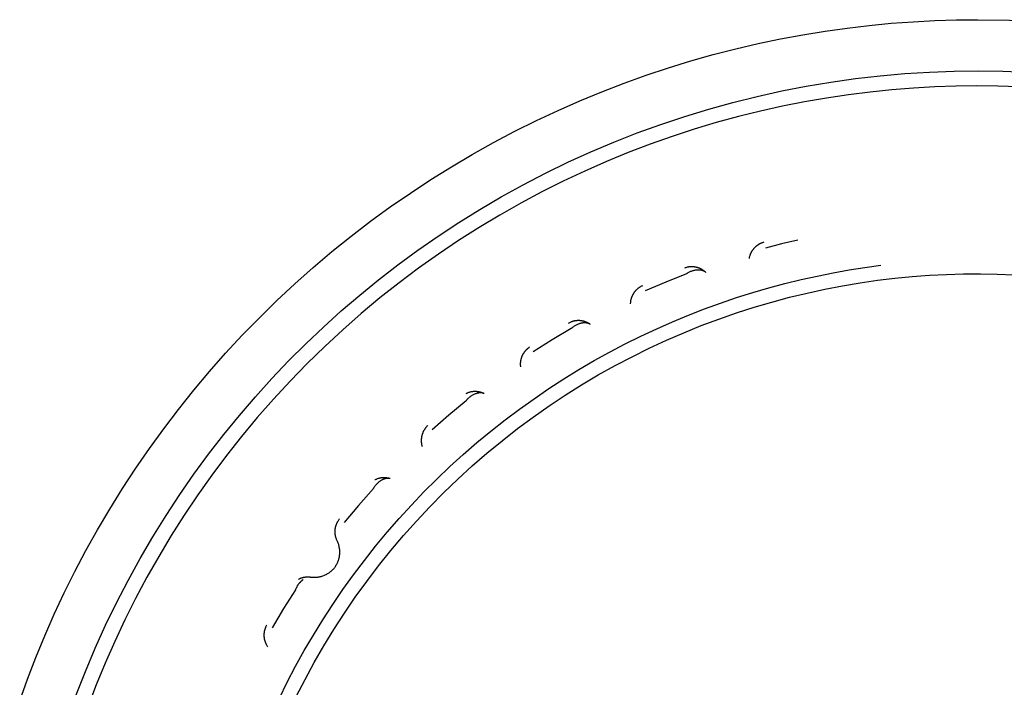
# Model space of a CAD drawing. Header units: millimetres. Extents: x -534 to -34, y 1269 to 1769.
# Tile 81 of 91: x -116 to -107, y 1419 to 1426. Entities that reach past the tile are written whole.
import ezdxf

# ---------------------------------------------------------------- set-up
doc = ezdxf.new("R2010")
doc.units = ezdxf.units.MM
doc.layers.add('ROXX_B.FLEX', color=7, linetype='Continuous', true_color=0x000000)

msp = doc.modelspace()

# ---------------------------------------------------------------- linework, layer by layer
at = {"layer": 'ROXX_B.FLEX', "color": 18, "lineweight": -3, "true_color": 0x000000}
for points in [[(-116.1773, 1419.0698), (-116.1008, 1419.2822), (-116.0189, 1419.4939), (-115.9318, 1419.7048), (-115.8393, 1419.9146), (-115.7416, 1420.1233), (-115.6385, 1420.3306), (-115.5301, 1420.5362), (-115.4165, 1420.7401), (-115.2976, 1420.942), (-115.1736, 1421.1416), (-115.0444, 1421.3389), (-114.9102, 1421.5337), (-114.771, 1421.7256), (-114.6269, 1421.9146), (-114.478, 1422.1005), (-114.3244, 1422.283), (-114.1662, 1422.4621), (-114.0035, 1422.6375), (-113.8365, 1422.809), (-113.6653, 1422.9765), (-113.4901, 1423.1399), (-113.3109, 1423.2991), (-113.128, 1423.4537), (-112.9415, 1423.6039), (-112.7516, 1423.7493), (-112.5585, 1423.89), (-112.3623, 1424.0257), (-112.1633, 1424.1565), (-111.9615, 1424.2822), (-111.7573, 1424.4027), (-111.5508, 1424.518), (-111.3423, 1424.628), (-111.1318, 1424.7327), (-110.9196, 1424.8321), (-110.706, 1424.926), (-110.4911, 1425.0145), (-110.275, 1425.0977), (-110.0581, 1425.1754), (-109.8404, 1425.2477), (-109.6223, 1425.3146), (-109.4038, 1425.3762), (-109.1852, 1425.4324), (-108.9667, 1425.4833), (-108.7483, 1425.529), (-108.5304, 1425.5696), (-108.313, 1425.605), (-108.0963, 1425.6354), (-107.8806, 1425.6609), (-107.6658, 1425.6815), (-107.4523, 1425.6973), (-107.24, 1425.7084), (-107.0293, 1425.7149), (-106.8201, 1425.7169)], [(-106.8201, 1425.7169), (-106.5103, 1425.7117), (-106.2008, 1425.6969)], [(-115.6244, 1419.1287), (-115.5351, 1419.3572), (-115.4397, 1419.5833), (-115.3385, 1419.8069), (-115.2315, 1420.0278), (-115.1188, 1420.2456), (-115.0007, 1420.4601), (-114.8771, 1420.6712), (-114.7483, 1420.8787), (-114.6145, 1421.0824), (-114.4758, 1421.282), (-114.3323, 1421.4775), (-114.1843, 1421.6686), (-114.0319, 1421.8553), (-113.8754, 1422.0373), (-113.7149, 1422.2145), (-113.5508, 1422.3869), (-113.383, 1422.5543), (-113.212, 1422.7166), (-113.0369, 1422.8746), (-112.8571, 1423.0289), (-112.6725, 1423.1793), (-112.4834, 1423.3256), (-112.2899, 1423.4675), (-112.092, 1423.605), (-111.89, 1423.7378), (-111.684, 1423.8657), (-111.4743, 1423.9887), (-111.2609, 1424.1064), (-111.044, 1424.2187), (-110.824, 1424.3256), (-110.601, 1424.4268), (-110.3751, 1424.5223), (-110.1467, 1424.6119), (-109.9159, 1424.6955), (-109.6831, 1424.7731), (-109.4483, 1424.8446), (-109.212, 1424.9099), (-108.9742, 1424.9689), (-108.7354, 1425.0216), (-108.4956, 1425.068), (-108.2552, 1425.1081), (-108.0145, 1425.1419), (-107.7736, 1425.1694), (-107.5327, 1425.1906), (-107.2923, 1425.2055), (-107.0524, 1425.2143), (-106.8133, 1425.2169), (-106.5753, 1425.2135), (-106.3385, 1425.2041)], [(-106.4169, 1425.0609), (-106.624, 1425.0679), (-106.8293, 1425.0701), (-107.0346, 1425.0679), (-107.2417, 1425.0609), (-107.4503, 1425.0493), (-107.6605, 1425.0327), (-107.8719, 1425.0112), (-108.0845, 1424.9846), (-108.2981, 1424.9528), (-108.5125, 1424.9157), (-108.7275, 1424.8733), (-108.943, 1424.8254), (-109.1587, 1424.772), (-109.3745, 1424.7131), (-109.5902, 1424.6485), (-109.8055, 1424.5783), (-110.0202, 1424.5023), (-110.2342, 1424.4207), (-110.4471, 1424.3333), (-110.6589, 1424.2402), (-110.8692, 1424.1413), (-111.0778, 1424.0368), (-111.2845, 1423.9265), (-111.4891, 1423.8107), (-111.6913, 1423.6893), (-111.891, 1423.5624), (-112.0879, 1423.43), (-112.2817, 1423.2923), (-112.4724, 1423.1494), (-112.6596, 1423.0014), (-112.8431, 1422.8484), (-113.0229, 1422.6906), (-113.1986, 1422.528), (-113.37, 1422.3609), (-113.5372, 1422.1894), (-113.6997, 1422.0137), (-113.8576, 1421.834), (-114.0106, 1421.6504), (-114.1586, 1421.4632), (-114.3015, 1421.2726), (-114.4392, 1421.0787), (-114.5715, 1420.8818), (-114.6984, 1420.6822), (-114.8199, 1420.4799), (-114.9357, 1420.2753), (-115.0459, 1420.0686), (-115.1505, 1419.86), (-115.2493, 1419.6497), (-115.3425, 1419.438), (-115.4298, 1419.225), (-115.5115, 1419.0111)], [(-108.9101, 1423.5448), (-108.9166, 1423.5429), (-108.9231, 1423.5408), (-108.9295, 1423.5385), (-108.936, 1423.5359), (-108.9392, 1423.5345), (-108.9423, 1423.5331), (-108.9455, 1423.5316), (-108.9487, 1423.53), (-108.9518, 1423.5284), (-108.9549, 1423.5267), (-108.958, 1423.5249), (-108.9611, 1423.5231), (-108.9641, 1423.5212), (-108.9672, 1423.5193), (-108.9702, 1423.5173), (-108.9731, 1423.5153), (-108.976, 1423.5132), (-108.9789, 1423.511), (-108.9818, 1423.5088), (-108.9846, 1423.5065), (-108.9874, 1423.5042), (-108.9902, 1423.5018), (-108.9929, 1423.4994), (-108.9956, 1423.4969), (-108.9982, 1423.4944), (-109.0008, 1423.4918), (-109.0033, 1423.4892), (-109.0058, 1423.4865), (-109.0082, 1423.4838), (-109.0106, 1423.4811), (-109.0129, 1423.4783), (-109.0152, 1423.4754), (-109.0174, 1423.4725), (-109.0196, 1423.4696), (-109.0217, 1423.4667), (-109.0238, 1423.4637), (-109.0258, 1423.4606), (-109.0277, 1423.4576), (-109.0296, 1423.4545), (-109.0314, 1423.4514), (-109.0332, 1423.4483), (-109.0349, 1423.4451), (-109.0366, 1423.4419), (-109.0381, 1423.4387), (-109.0397, 1423.4355), (-109.0411, 1423.4322), (-109.0425, 1423.429), (-109.0439, 1423.4257), (-109.0451, 1423.4224), (-109.0463, 1423.4191), (-109.0475, 1423.4158), (-109.0486, 1423.4125), (-109.0506, 1423.4059), (-109.0523, 1423.3992), (-109.0538, 1423.3926), (-109.0551, 1423.3859)], [(-108.5793, 1423.5663), (-108.7375, 1423.5289), (-108.8948, 1423.4882)], [(-113.6411, 1419.0961), (-113.5638, 1419.2521), (-113.4827, 1419.4068), (-113.3978, 1419.5601), (-113.3092, 1419.7116), (-113.2168, 1419.8614), (-113.1208, 1420.0093), (-113.0212, 1420.1552), (-112.9181, 1420.2988), (-112.8115, 1420.4402), (-112.7016, 1420.5792), (-112.5884, 1420.7156), (-112.472, 1420.8493), (-112.3524, 1420.9803), (-112.2299, 1421.1084), (-112.1044, 1421.2336), (-111.9762, 1421.3556), (-111.8453, 1421.4745), (-111.7118, 1421.5902), (-111.5759, 1421.7025), (-111.4377, 1421.8114), (-111.2973, 1421.9168), (-111.1548, 1422.0187), (-111.0104, 1422.117), (-110.8642, 1422.2117), (-110.7164, 1422.3027), (-110.567, 1422.3899), (-110.4162, 1422.4734), (-110.2642, 1422.5532), (-110.1111, 1422.6291), (-109.957, 1422.7013), (-109.802, 1422.7696), (-109.6463, 1422.8342), (-109.4901, 1422.8949), (-109.3334, 1422.9519), (-109.1764, 1423.0051), (-109.0191, 1423.0546), (-108.8619, 1423.1003), (-108.7046, 1423.1424), (-108.5476, 1423.1808), (-108.3908, 1423.2157), (-108.2343, 1423.247), (-108.0784, 1423.2748), (-107.9231, 1423.2992), (-107.7685, 1423.3201)], [(-113.476, 1419.1119), (-113.3911, 1419.278), (-113.3017, 1419.4425), (-113.2079, 1419.6054), (-113.1096, 1419.7663), (-113.007, 1419.9251), (-112.9, 1420.0817), (-112.7888, 1420.2358), (-112.6735, 1420.3874), (-112.5541, 1420.5362), (-112.4308, 1420.682), (-112.3036, 1420.8248), (-112.1727, 1420.9643), (-112.0382, 1421.1005), (-111.9002, 1421.2331), (-111.7589, 1421.3621), (-111.6144, 1421.4873), (-111.4669, 1421.6086), (-111.3165, 1421.726), (-111.1634, 1421.8392), (-111.0078, 1421.9483), (-110.8498, 1422.0531), (-110.6896, 1422.1536), (-110.5273, 1422.2497), (-110.3632, 1422.3413), (-110.1975, 1422.4285), (-110.0302, 1422.5111), (-109.8616, 1422.5891), (-109.692, 1422.6626), (-109.5213, 1422.7315), (-109.3499, 1422.7959), (-109.1779, 1422.8557), (-109.0054, 1422.9109), (-108.8327, 1422.9616), (-108.6599, 1423.0078), (-108.4872, 1423.0496), (-108.3147, 1423.087), (-108.1425, 1423.1201), (-107.9709, 1423.1489), (-107.8, 1423.1735), (-107.6299, 1423.194), (-107.4607, 1423.2104), (-107.2925, 1423.2228), (-107.1256, 1423.2314), (-106.9599, 1423.2362), (-106.7956, 1423.2372), (-106.6314, 1423.2347), (-106.4658, 1423.2284)], [(-109.6654, 1423.2379), (-109.8684, 1423.1571), (-110.069, 1423.0707)], [(-109.4756, 1423.2493), (-109.4805, 1423.2539), (-109.4857, 1423.2584), (-109.491, 1423.2627), (-109.4965, 1423.2669), (-109.4993, 1423.269), (-109.5022, 1423.271), (-109.5051, 1423.2729), (-109.5081, 1423.2748), (-109.5111, 1423.2767), (-109.5141, 1423.2785), (-109.5172, 1423.2803), (-109.5204, 1423.282), (-109.5235, 1423.2837), (-109.5267, 1423.2853), (-109.53, 1423.2868), (-109.5332, 1423.2883), (-109.5366, 1423.2898), (-109.5399, 1423.2912), (-109.5433, 1423.2925), (-109.5467, 1423.2937), (-109.5501, 1423.295), (-109.5535, 1423.2961), (-109.557, 1423.2972), (-109.5605, 1423.2982), (-109.564, 1423.2992), (-109.5675, 1423.3001), (-109.5711, 1423.3009), (-109.5747, 1423.3017), (-109.5782, 1423.3024), (-109.5818, 1423.303), (-109.5854, 1423.3036), (-109.589, 1423.3041), (-109.5927, 1423.3045), (-109.5963, 1423.3049), (-109.5999, 1423.3052), (-109.6035, 1423.3054), (-109.6072, 1423.3056), (-109.6108, 1423.3057), (-109.6144, 1423.3058), (-109.618, 1423.3057), (-109.6216, 1423.3057), (-109.6252, 1423.3055), (-109.6288, 1423.3053), (-109.6323, 1423.305), (-109.6359, 1423.3047), (-109.6394, 1423.3043), (-109.6429, 1423.3038), (-109.6464, 1423.3033), (-109.6499, 1423.3027), (-109.6534, 1423.302), (-109.6568, 1423.3013), (-109.6602, 1423.3006), (-109.6669, 1423.2989), (-109.6735, 1423.297), (-109.68, 1423.2949), (-109.6864, 1423.2926)], [(-109.4756, 1423.2493), (-109.4765, 1423.2501), (-109.4774, 1423.251), (-109.4784, 1423.2518), (-109.4793, 1423.2526), (-109.4803, 1423.2534), (-109.4813, 1423.2542), (-109.4823, 1423.2549), (-109.4833, 1423.2557), (-109.4854, 1423.2571), (-109.4876, 1423.2585), (-109.4898, 1423.2599), (-109.4921, 1423.2611), (-109.4944, 1423.2624), (-109.4968, 1423.2635), (-109.4993, 1423.2646), (-109.5018, 1423.2656), (-109.5044, 1423.2666), (-109.507, 1423.2675), (-109.5096, 1423.2683), (-109.5124, 1423.2691), (-109.5151, 1423.2699), (-109.5179, 1423.2705), (-109.5208, 1423.2711), (-109.5236, 1423.2717), (-109.5266, 1423.2722), (-109.5295, 1423.2726), (-109.5325, 1423.2729), (-109.5356, 1423.2733), (-109.5386, 1423.2735), (-109.5417, 1423.2737), (-109.5449, 1423.2738), (-109.548, 1423.2739), (-109.5512, 1423.2739), (-109.5544, 1423.2738), (-109.5576, 1423.2737), (-109.5609, 1423.2736), (-109.5674, 1423.2731), (-109.574, 1423.2723), (-109.5807, 1423.2714), (-109.5873, 1423.2701), (-109.5941, 1423.2687), (-109.6008, 1423.267), (-109.6075, 1423.2651), (-109.6142, 1423.263), (-109.6209, 1423.2607), (-109.6275, 1423.2581), (-109.634, 1423.2553), (-109.6405, 1423.2522), (-109.6469, 1423.249), (-109.6532, 1423.2455), (-109.6563, 1423.2437), (-109.6594, 1423.2418), (-109.6624, 1423.2399), (-109.6654, 1423.2379)], [(-110.2113, 1422.9446), (-110.211, 1422.9514), (-110.2106, 1422.9582), (-110.2099, 1422.965), (-110.209, 1422.9719), (-110.2084, 1422.9753), (-110.2078, 1422.9788), (-110.2071, 1422.9822), (-110.2064, 1422.9856), (-110.2056, 1422.9891), (-110.2047, 1422.9925), (-110.2037, 1422.996), (-110.2027, 1422.9994), (-110.2017, 1423.0028), (-110.2006, 1423.0062), (-110.1994, 1423.0096), (-110.1981, 1423.013), (-110.1968, 1423.0163), (-110.1954, 1423.0197), (-110.194, 1423.023), (-110.1925, 1423.0263), (-110.1909, 1423.0295), (-110.1893, 1423.0328), (-110.1876, 1423.036), (-110.1858, 1423.0392), (-110.184, 1423.0424), (-110.1822, 1423.0455), (-110.1802, 1423.0486), (-110.1783, 1423.0517), (-110.1762, 1423.0547), (-110.1741, 1423.0577), (-110.172, 1423.0606), (-110.1698, 1423.0635), (-110.1676, 1423.0664), (-110.1653, 1423.0692), (-110.1629, 1423.072), (-110.1605, 1423.0747), (-110.1581, 1423.0774), (-110.1556, 1423.0801), (-110.1531, 1423.0826), (-110.1505, 1423.0852), (-110.1479, 1423.0877), (-110.1453, 1423.0901), (-110.1426, 1423.0925), (-110.1399, 1423.0948), (-110.1371, 1423.0971), (-110.1343, 1423.0993), (-110.1315, 1423.1014), (-110.1287, 1423.1035), (-110.1258, 1423.1056), (-110.1229, 1423.1076), (-110.12, 1423.1095), (-110.117, 1423.1114), (-110.1111, 1423.1149), (-110.1051, 1423.1182), (-110.099, 1423.1213), (-110.0929, 1423.1242)], [(-110.6052, 1422.7438), (-110.6108, 1422.7476), (-110.6166, 1422.7512), (-110.6225, 1422.7547), (-110.6286, 1422.758), (-110.6317, 1422.7596), (-110.6349, 1422.7611), (-110.6381, 1422.7626), (-110.6413, 1422.764), (-110.6445, 1422.7654), (-110.6478, 1422.7667), (-110.6512, 1422.7679), (-110.6545, 1422.7691), (-110.6579, 1422.7703), (-110.6613, 1422.7714), (-110.6648, 1422.7724), (-110.6682, 1422.7734), (-110.6717, 1422.7743), (-110.6752, 1422.7751), (-110.6788, 1422.7759), (-110.6823, 1422.7766), (-110.6859, 1422.7773), (-110.6895, 1422.7779), (-110.6931, 1422.7784), (-110.6967, 1422.7789), (-110.7003, 1422.7793), (-110.704, 1422.7796), (-110.7076, 1422.7799), (-110.7112, 1422.7801), (-110.7149, 1422.7802), (-110.7185, 1422.7803), (-110.7222, 1422.7803), (-110.7258, 1422.7802), (-110.7295, 1422.7801), (-110.7331, 1422.7799), (-110.7367, 1422.7796), (-110.7403, 1422.7793), (-110.7439, 1422.7789), (-110.7475, 1422.7784), (-110.7511, 1422.7779), (-110.7547, 1422.7773), (-110.7582, 1422.7767), (-110.7617, 1422.776), (-110.7652, 1422.7752), (-110.7687, 1422.7744), (-110.7722, 1422.7735), (-110.7756, 1422.7725), (-110.779, 1422.7715), (-110.7824, 1422.7704), (-110.7857, 1422.7693), (-110.789, 1422.7681), (-110.7923, 1422.7669), (-110.7955, 1422.7656), (-110.8019, 1422.7629), (-110.8081, 1422.76), (-110.8142, 1422.7569), (-110.8201, 1422.7536)], [(-110.6052, 1422.7438), (-110.6062, 1422.7445), (-110.6073, 1422.7452), (-110.6083, 1422.7459), (-110.6094, 1422.7465), (-110.6105, 1422.7472), (-110.6116, 1422.7478), (-110.6127, 1422.7484), (-110.6138, 1422.749), (-110.6161, 1422.7501), (-110.6185, 1422.7511), (-110.6209, 1422.7521), (-110.6233, 1422.753), (-110.6258, 1422.7538), (-110.6284, 1422.7546), (-110.631, 1422.7553), (-110.6336, 1422.7559), (-110.6363, 1422.7564), (-110.639, 1422.7569), (-110.6418, 1422.7573), (-110.6446, 1422.7577), (-110.6474, 1422.758), (-110.6503, 1422.7582), (-110.6532, 1422.7584), (-110.6562, 1422.7584), (-110.6591, 1422.7585), (-110.6621, 1422.7584), (-110.6651, 1422.7583), (-110.6682, 1422.7581), (-110.6712, 1422.7579), (-110.6743, 1422.7576), (-110.6774, 1422.7572), (-110.6806, 1422.7568), (-110.6837, 1422.7563), (-110.6869, 1422.7558), (-110.69, 1422.7552), (-110.6932, 1422.7545), (-110.6996, 1422.753), (-110.706, 1422.7512), (-110.7124, 1422.7492), (-110.7188, 1422.747), (-110.7252, 1422.7445), (-110.7316, 1422.7418), (-110.7379, 1422.7389), (-110.7442, 1422.7357), (-110.7504, 1422.7324), (-110.7566, 1422.7288), (-110.7626, 1422.725), (-110.7685, 1422.721), (-110.7743, 1422.7167), (-110.78, 1422.7123), (-110.7828, 1422.71), (-110.7855, 1422.7077), (-110.7882, 1422.7053), (-110.7909, 1422.7029)], [(-110.7909, 1422.7029), (-110.9787, 1422.5913), (-111.1633, 1422.4747)], [(-111.2841, 1422.3278), (-111.285, 1422.3345), (-111.2856, 1422.3413), (-111.286, 1422.3482), (-111.2861, 1422.3551), (-111.2861, 1422.3586), (-111.2861, 1422.3621), (-111.2859, 1422.3656), (-111.2857, 1422.3691), (-111.2855, 1422.3727), (-111.2851, 1422.3762), (-111.2847, 1422.3797), (-111.2843, 1422.3833), (-111.2838, 1422.3868), (-111.2832, 1422.3903), (-111.2826, 1422.3939), (-111.2818, 1422.3974), (-111.2811, 1422.4009), (-111.2802, 1422.4044), (-111.2793, 1422.4079), (-111.2783, 1422.4114), (-111.2773, 1422.4149), (-111.2762, 1422.4184), (-111.275, 1422.4218), (-111.2738, 1422.4253), (-111.2725, 1422.4287), (-111.2712, 1422.4321), (-111.2698, 1422.4354), (-111.2683, 1422.4387), (-111.2668, 1422.4421), (-111.2652, 1422.4453), (-111.2635, 1422.4486), (-111.2618, 1422.4518), (-111.26, 1422.455), (-111.2582, 1422.4581), (-111.2563, 1422.4612), (-111.2544, 1422.4643), (-111.2524, 1422.4673), (-111.2503, 1422.4703), (-111.2483, 1422.4733), (-111.2461, 1422.4762), (-111.2439, 1422.479), (-111.2417, 1422.4819), (-111.2394, 1422.4846), (-111.2371, 1422.4873), (-111.2347, 1422.49), (-111.2323, 1422.4926), (-111.2299, 1422.4952), (-111.2274, 1422.4977), (-111.2249, 1422.5002), (-111.2223, 1422.5026), (-111.2198, 1422.505), (-111.2171, 1422.5073), (-111.2118, 1422.5117), (-111.2064, 1422.5159), (-111.2009, 1422.52), (-111.1953, 1422.5237)], [(-111.6418, 1422.0679), (-111.6468, 1422.0702), (-111.6518, 1422.0725), (-111.657, 1422.0746), (-111.6622, 1422.0765), (-111.6675, 1422.0784), (-111.6729, 1422.0801), (-111.6784, 1422.0816), (-111.684, 1422.083), (-111.6896, 1422.0843), (-111.6953, 1422.0853), (-111.701, 1422.0863), (-111.7068, 1422.087), (-111.7127, 1422.0876), (-111.7185, 1422.088), (-111.7244, 1422.0883), (-111.7303, 1422.0884), (-111.7362, 1422.0883), (-111.7421, 1422.088), (-111.748, 1422.0876), (-111.7539, 1422.0869), (-111.7598, 1422.0861), (-111.7656, 1422.0852), (-111.7714, 1422.084), (-111.7772, 1422.0827), (-111.7829, 1422.0813), (-111.7885, 1422.0796), (-111.7941, 1422.0778), (-111.7996, 1422.0759), (-111.805, 1422.0738), (-111.8104, 1422.0715), (-111.8156, 1422.0691), (-111.8208, 1422.0666)], [(-111.6418, 1422.0679), (-111.6429, 1422.0684), (-111.6441, 1422.0689), (-111.6452, 1422.0694), (-111.6464, 1422.0699), (-111.6476, 1422.0704), (-111.6487, 1422.0708), (-111.6499, 1422.0712), (-111.6511, 1422.0716), (-111.6536, 1422.0724), (-111.6561, 1422.073), (-111.6586, 1422.0736), (-111.6612, 1422.0741), (-111.6638, 1422.0745), (-111.6664, 1422.0749), (-111.6691, 1422.0752), (-111.6718, 1422.0754), (-111.6745, 1422.0755), (-111.6773, 1422.0755), (-111.6801, 1422.0755), (-111.6829, 1422.0754), (-111.6857, 1422.0753), (-111.6886, 1422.075), (-111.6915, 1422.0747), (-111.6944, 1422.0744), (-111.6974, 1422.0739), (-111.7003, 1422.0734), (-111.7033, 1422.0728), (-111.7063, 1422.0722), (-111.7092, 1422.0715), (-111.7122, 1422.0707), (-111.7153, 1422.0699), (-111.7183, 1422.0689), (-111.7213, 1422.068), (-111.7243, 1422.0669), (-111.7274, 1422.0658), (-111.7304, 1422.0647), (-111.7365, 1422.0622), (-111.7425, 1422.0594), (-111.7485, 1422.0564), (-111.7545, 1422.0532), (-111.7605, 1422.0498), (-111.7664, 1422.0461), (-111.7722, 1422.0422), (-111.7779, 1422.0382), (-111.7835, 1422.0339), (-111.789, 1422.0294), (-111.7943, 1422.0247), (-111.7996, 1422.0198), (-111.8046, 1422.0147), (-111.8096, 1422.0094), (-111.8119, 1422.0067), (-111.8143, 1422.004), (-111.8166, 1422.0012), (-111.8188, 1421.9984)], [(-111.8188, 1421.9984), (-111.9868, 1421.8588), (-112.151, 1421.7147)], [(-112.1902, 1421.7582), (-112.1951, 1421.7536), (-112.2, 1421.7488), (-112.2047, 1421.7438), (-112.2092, 1421.7385), (-112.2114, 1421.7358), (-112.2136, 1421.7331), (-112.2158, 1421.7303), (-112.2179, 1421.7275), (-112.2199, 1421.7246), (-112.2219, 1421.7217), (-112.2239, 1421.7187), (-112.2258, 1421.7157), (-112.2277, 1421.7127), (-112.2295, 1421.7096), (-112.2313, 1421.7065), (-112.233, 1421.7033), (-112.2346, 1421.7001), (-112.2362, 1421.6968), (-112.2378, 1421.6936), (-112.2393, 1421.6903), (-112.2407, 1421.6869), (-112.2421, 1421.6836), (-112.2434, 1421.6802), (-112.2446, 1421.6768), (-112.2458, 1421.6733), (-112.247, 1421.6698), (-112.248, 1421.6664), (-112.249, 1421.6629), (-112.25, 1421.6593), (-112.2508, 1421.6558), (-112.2516, 1421.6522), (-112.2524, 1421.6487), (-112.253, 1421.6451), (-112.2537, 1421.6415), (-112.2542, 1421.6379), (-112.2547, 1421.6343), (-112.2551, 1421.6307), (-112.2554, 1421.6271), (-112.2557, 1421.6235), (-112.2559, 1421.6199), (-112.2561, 1421.6163), (-112.2562, 1421.6127), (-112.2562, 1421.6091), (-112.2561, 1421.6056), (-112.256, 1421.602), (-112.2559, 1421.5984), (-112.2556, 1421.5949), (-112.2553, 1421.5914), (-112.255, 1421.5879), (-112.2546, 1421.5844), (-112.2541, 1421.5809), (-112.2536, 1421.5775), (-112.2523, 1421.5706), (-112.2509, 1421.5639), (-112.2492, 1421.5573), (-112.2473, 1421.5508)], [(-112.5599, 1421.2381), (-112.5611, 1421.2385), (-112.5623, 1421.2388), (-112.5635, 1421.2391), (-112.5648, 1421.2394), (-112.566, 1421.2397), (-112.5672, 1421.2399), (-112.5685, 1421.2402), (-112.5697, 1421.2404), (-112.5722, 1421.2407), (-112.5748, 1421.241), (-112.5774, 1421.2412), (-112.58, 1421.2412), (-112.5826, 1421.2413), (-112.5853, 1421.2412), (-112.588, 1421.2411), (-112.5907, 1421.2408), (-112.5934, 1421.2405), (-112.5962, 1421.2401), (-112.5989, 1421.2397), (-112.6017, 1421.2392), (-112.6045, 1421.2386), (-112.6073, 1421.2379), (-112.6101, 1421.2371), (-112.6129, 1421.2363), (-112.6157, 1421.2354), (-112.6186, 1421.2344), (-112.6214, 1421.2334), (-112.6242, 1421.2323), (-112.6271, 1421.2311), (-112.6299, 1421.2299), (-112.6328, 1421.2286), (-112.6356, 1421.2272), (-112.6385, 1421.2258), (-112.6413, 1421.2243), (-112.6441, 1421.2227), (-112.6469, 1421.2211), (-112.6525, 1421.2177), (-112.6581, 1421.214), (-112.6636, 1421.2101), (-112.669, 1421.206), (-112.6743, 1421.2017), (-112.6795, 1421.1972), (-112.6846, 1421.1924), (-112.6896, 1421.1875), (-112.6945, 1421.1824), (-112.6992, 1421.1771), (-112.7038, 1421.1716), (-112.7082, 1421.1659), (-112.7124, 1421.1601), (-112.7165, 1421.1542), (-112.7184, 1421.1511), (-112.7203, 1421.148), (-112.7221, 1421.1449), (-112.7239, 1421.1418)], [(-112.5599, 1421.2381), (-112.5643, 1421.2394), (-112.5687, 1421.2406), (-112.5732, 1421.2417), (-112.5777, 1421.2427), (-112.5823, 1421.2436), (-112.5869, 1421.2444), (-112.5915, 1421.2451), (-112.5962, 1421.2457), (-112.601, 1421.2462), (-112.6057, 1421.2466), (-112.6105, 1421.2469), (-112.6153, 1421.247), (-112.6201, 1421.247), (-112.625, 1421.2469), (-112.6298, 1421.2467), (-112.6347, 1421.2464), (-112.6396, 1421.246), (-112.6444, 1421.2454), (-112.6493, 1421.2447), (-112.6541, 1421.2439), (-112.6589, 1421.243), (-112.6637, 1421.2419), (-112.6685, 1421.2408), (-112.6733, 1421.2395), (-112.678, 1421.2381), (-112.6827, 1421.2366), (-112.6873, 1421.235), (-112.6919, 1421.2332), (-112.6964, 1421.2314), (-112.7009, 1421.2294), (-112.7054, 1421.2274), (-112.7097, 1421.2252)], [(-112.7239, 1421.1418), (-112.868, 1420.9777), (-113.0076, 1420.8097)], [(-113.0771, 1420.6327), (-113.08, 1420.6388), (-113.0826, 1420.6451), (-113.0851, 1420.6515), (-113.0874, 1420.658), (-113.0885, 1420.6614), (-113.0895, 1420.6647), (-113.0905, 1420.6681), (-113.0914, 1420.6715), (-113.0922, 1420.6749), (-113.093, 1420.6784), (-113.0937, 1420.6819), (-113.0944, 1420.6854), (-113.095, 1420.6889), (-113.0955, 1420.6924), (-113.096, 1420.696), (-113.0964, 1420.6996), (-113.0968, 1420.7032), (-113.097, 1420.7068), (-113.0973, 1420.7104), (-113.0974, 1420.714), (-113.0975, 1420.7176), (-113.0975, 1420.7213), (-113.0975, 1420.7249), (-113.0974, 1420.7285), (-113.0972, 1420.7322), (-113.097, 1420.7358), (-113.0967, 1420.7395), (-113.0963, 1420.7431), (-113.0959, 1420.7467), (-113.0953, 1420.7503), (-113.0948, 1420.7539), (-113.0941, 1420.7575), (-113.0934, 1420.7611), (-113.0927, 1420.7646), (-113.0918, 1420.7682), (-113.091, 1420.7717), (-113.09, 1420.7752), (-113.089, 1420.7787), (-113.0879, 1420.7821), (-113.0868, 1420.7855), (-113.0856, 1420.7889), (-113.0843, 1420.7923), (-113.083, 1420.7956), (-113.0816, 1420.7989), (-113.0802, 1420.8022), (-113.0787, 1420.8054), (-113.0772, 1420.8086), (-113.0756, 1420.8118), (-113.074, 1420.8149), (-113.0723, 1420.818), (-113.0706, 1420.8211), (-113.0688, 1420.8241), (-113.0651, 1420.8299), (-113.0613, 1420.8356), (-113.0573, 1420.8412), (-113.0531, 1420.8465)], [(-113.0992, 1420.3755), (-113.0945, 1420.3821), (-113.0901, 1420.3889), (-113.0858, 1420.396), (-113.0817, 1420.4032), (-113.0778, 1420.4106), (-113.0742, 1420.4182), (-113.0708, 1420.4259), (-113.0677, 1420.4338), (-113.0648, 1420.4419), (-113.0621, 1420.4501), (-113.0598, 1420.4583), (-113.0577, 1420.4667), (-113.0559, 1420.4752), (-113.0545, 1420.4837), (-113.0533, 1420.4923), (-113.0524, 1420.501), (-113.0518, 1420.5097), (-113.0515, 1420.5183), (-113.0515, 1420.527), (-113.0518, 1420.5357), (-113.0524, 1420.5443), (-113.0533, 1420.5528), (-113.0545, 1420.5613), (-113.056, 1420.5697), (-113.0577, 1420.5781), (-113.0597, 1420.5863), (-113.062, 1420.5944), (-113.0646, 1420.6023), (-113.0673, 1420.6102), (-113.0704, 1420.6178), (-113.0736, 1420.6253), (-113.077, 1420.6326)], [(-113.0992, 1420.3755), (-113.1041, 1420.369), (-113.1092, 1420.3626), (-113.1145, 1420.3564), (-113.1202, 1420.3503), (-113.126, 1420.3443), (-113.1321, 1420.3385), (-113.1384, 1420.3329), (-113.145, 1420.3275), (-113.1517, 1420.3222), (-113.1587, 1420.3172), (-113.1658, 1420.3124), (-113.1732, 1420.3079), (-113.1807, 1420.3035), (-113.1883, 1420.2995), (-113.1961, 1420.2957), (-113.2041, 1420.2922), (-113.2121, 1420.2889), (-113.2203, 1420.286), (-113.2286, 1420.2833), (-113.2369, 1420.2809), (-113.2453, 1420.2788), (-113.2537, 1420.277), (-113.2621, 1420.2755), (-113.2706, 1420.2743), (-113.279, 1420.2734), (-113.2875, 1420.2728), (-113.2959, 1420.2725), (-113.3042, 1420.2724), (-113.3125, 1420.2727), (-113.3208, 1420.2732), (-113.3289, 1420.2739), (-113.3369, 1420.275)], [(-113.409, 1420.253), (-113.412, 1420.2509), (-113.4149, 1420.2487), (-113.4178, 1420.2465), (-113.4207, 1420.2442), (-113.4235, 1420.2417), (-113.4263, 1420.2393), (-113.4291, 1420.2367), (-113.4319, 1420.2341), (-113.4346, 1420.2314), (-113.4373, 1420.2287), (-113.4399, 1420.2258), (-113.4425, 1420.223), (-113.4451, 1420.22), (-113.4477, 1420.217), (-113.4501, 1420.2139), (-113.4526, 1420.2108), (-113.455, 1420.2076), (-113.4573, 1420.2044), (-113.4596, 1420.2011), (-113.4619, 1420.1977), (-113.464, 1420.1943), (-113.4662, 1420.1909), (-113.4682, 1420.1874), (-113.4702, 1420.1839), (-113.4722, 1420.1803), (-113.474, 1420.1767), (-113.4758, 1420.173), (-113.4776, 1420.1693), (-113.4793, 1420.1656), (-113.4809, 1420.1618), (-113.4824, 1420.158), (-113.4838, 1420.1542)], [(-113.3369, 1420.275), (-113.3405, 1420.2754), (-113.3442, 1420.2759), (-113.3478, 1420.2762), (-113.3515, 1420.2765), (-113.3552, 1420.2767), (-113.3589, 1420.2769), (-113.3627, 1420.277), (-113.3664, 1420.277), (-113.3702, 1420.2769), (-113.374, 1420.2768), (-113.3778, 1420.2766), (-113.3816, 1420.2763), (-113.3854, 1420.276), (-113.3892, 1420.2756), (-113.393, 1420.2751), (-113.3968, 1420.2745), (-113.4006, 1420.2738), (-113.4044, 1420.2731), (-113.4082, 1420.2723), (-113.412, 1420.2714), (-113.4158, 1420.2705), (-113.4196, 1420.2695), (-113.4233, 1420.2684), (-113.4271, 1420.2672), (-113.4308, 1420.266), (-113.4345, 1420.2646), (-113.4382, 1420.2632), (-113.4418, 1420.2618), (-113.4454, 1420.2602), (-113.449, 1420.2586), (-113.4526, 1420.2569), (-113.4561, 1420.2552)], [(-113.4838, 1420.1542), (-113.6005, 1419.9695), (-113.712, 1419.7818)], [(-113.753, 1419.5961), (-113.7568, 1419.6017), (-113.7604, 1419.6074), (-113.7639, 1419.6134), (-113.7672, 1419.6195), (-113.7688, 1419.6226), (-113.7703, 1419.6258), (-113.7718, 1419.6289), (-113.7732, 1419.6322), (-113.7745, 1419.6354), (-113.7759, 1419.6387), (-113.7771, 1419.642), (-113.7783, 1419.6454), (-113.7795, 1419.6488), (-113.7806, 1419.6522), (-113.7816, 1419.6557), (-113.7826, 1419.6591), (-113.7835, 1419.6626), (-113.7843, 1419.6661), (-113.7851, 1419.6697), (-113.7858, 1419.6732), (-113.7865, 1419.6768), (-113.7871, 1419.6804), (-113.7876, 1419.684), (-113.7881, 1419.6876), (-113.7885, 1419.6912), (-113.7888, 1419.6948), (-113.7891, 1419.6985), (-113.7893, 1419.7021), (-113.7894, 1419.7057), (-113.7895, 1419.7094), (-113.7895, 1419.713), (-113.7894, 1419.7167), (-113.7893, 1419.7203), (-113.7891, 1419.724), (-113.7888, 1419.7276), (-113.7885, 1419.7312), (-113.7881, 1419.7348), (-113.7876, 1419.7384), (-113.7871, 1419.742), (-113.7865, 1419.7455), (-113.7858, 1419.7491), (-113.7851, 1419.7526), (-113.7844, 1419.7561), (-113.7835, 1419.7596), (-113.7826, 1419.763), (-113.7817, 1419.7664), (-113.7807, 1419.7698), (-113.7796, 1419.7732), (-113.7785, 1419.7766), (-113.7773, 1419.7799), (-113.7761, 1419.7831), (-113.7748, 1419.7864), (-113.7721, 1419.7928), (-113.7692, 1419.799), (-113.7661, 1419.8051), (-113.7628, 1419.811)]]:
    msp.add_lwpolyline(points, dxfattribs=at)

doc.saveas('drawing.dxf')
